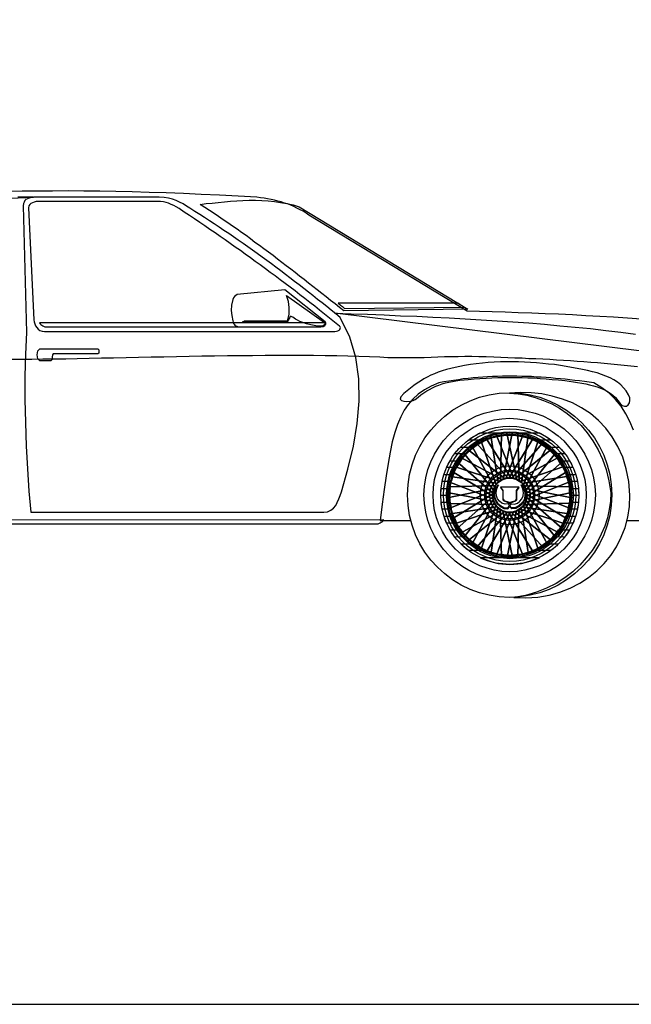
# Model space of a CAD drawing. Extents: x 149 to 250, y -977 to -912.
# Tile 122 of 156: x 209.46 to 211.79, y -940.3 to -936.55. Entities that reach past the tile are written whole.
import ezdxf

# ---------------------------------------------------------------- set-up
doc = ezdxf.new("R2010")
doc.units = 0
doc.header["$MEASUREMENT"] = 0
doc.layers.get('Defpoints').update_dxf_attribs({"linetype": 'CONTINUOUS'})
doc.layers.add('7', color=7, linetype='CONTINUOUS')

msp = doc.modelspace()

# ---------------------------------------------------------------- linework, layer by layer
at = {"layer": '7', "linetype": 'Continuous'}
for points in [[(208.57008, -937.27069), (209.50933, -937.22955)], [(211.82258, -937.69428), (211.77019, -937.69054), (211.71782, -937.6868), (211.66542, -937.68383), (211.61229, -937.68082), (211.56066, -937.67782), (211.50826, -937.67558), (211.45663, -937.67334), (211.40574, -937.67111), (211.35484, -937.6696), (211.30469, -937.66736), (211.25529, -937.66586), (211.20667, -937.6651), (211.15951, -937.66362), (210.55779, -937.29841), (210.54657, -937.2909), (210.53535, -937.28342), (210.52413, -937.27744), (210.51214, -937.27146), (210.50018, -937.26545), (210.48896, -937.26024), (210.47624, -937.25573), (210.46425, -937.25199), (210.45153, -937.24752), (210.43954, -937.24451), (210.42608, -937.24151), (210.41336, -937.23853), (210.3999, -937.23626), (210.38717, -937.23403), (210.37295, -937.23179), (210.35949, -937.23029), (210.28762, -937.22581), (210.21652, -937.22207), (210.14769, -937.21906), (210.07957, -937.21606), (210.01371, -937.21309), (209.94865, -937.21158), (209.88503, -937.20934), (209.82215, -937.20784), (209.7608, -937.20708), (209.70016, -937.20634), (209.64031, -937.2056), (209.58117, -937.20634), (209.52279, -937.20634), (209.46592, -937.20708), (209.40905, -937.20858)], [(209.50933, -937.22955), (209.47938, -937.22955), (209.44946, -937.22955)], [(210.61393, -938.42848), (210.62889, -938.42698), (210.64162, -938.42174), (210.65136, -938.41349), (210.65958, -938.40304), (210.66556, -938.39181), (210.67157, -938.37833), (210.67605, -938.36487), (210.68129, -938.35138), (210.70597, -938.26458), (210.72694, -938.17702), (210.74117, -938.09095), (210.74865, -938.00563), (210.74788, -937.92181), (210.73666, -937.84022), (210.71348, -937.76241), (210.67678, -937.68757), (210.65958, -937.67334), (210.64238, -937.65988), (210.62515, -937.64566), (210.60795, -937.63217), (210.59072, -937.61871), (210.57275, -937.60448), (210.55555, -937.59102), (210.53835, -937.57753), (210.52039, -937.56407), (210.50316, -937.55061), (210.48519, -937.53712), (210.46799, -937.52366), (210.45003, -937.5102), (210.43206, -937.49672), (210.41486, -937.48399), (210.39689, -937.47053), (210.37893, -937.45781), (210.36096, -937.44432), (210.34302, -937.4316), (210.32506, -937.4189), (210.30709, -937.40618), (210.28839, -937.39345), (210.27042, -937.38073), (210.25246, -937.36801), (210.23375, -937.35602), (210.21579, -937.34406), (210.19708, -937.33134), (210.17835, -937.31935), (210.16042, -937.30736), (210.14168, -937.29541), (210.12298, -937.28418), (210.10428, -937.2722), (210.09079, -937.26398), (210.07807, -937.25573), (210.06534, -937.24899), (210.05265, -937.24227), (210.03842, -937.23777), (210.02346, -937.23329), (210.00626, -937.23105), (209.98756, -937.23029), (209.51083, -937.23029), (209.50109, -937.23105), (209.49287, -937.23329), (209.48612, -937.23553), (209.48015, -937.23853), (209.4764, -937.24301), (209.47266, -937.24825), (209.47043, -937.25423), (209.46966, -937.26248), (209.48238, -937.74518), (209.47864, -937.82676), (209.4764, -937.91132), (209.4764, -937.99965), (209.47791, -938.08795), (209.48088, -938.17702), (209.48539, -938.26381), (209.49063, -938.3484), (209.49811, -938.42848), (210.61393, -938.42848)], [(209.55124, -937.7407), (210.65658, -937.7407), (210.66259, -937.73994), (210.66783, -937.73846), (210.67231, -937.7362), (210.67531, -937.73322), (210.67678, -937.72948), (210.67755, -937.72648), (210.67605, -937.72347), (210.67381, -937.7205), (210.6551, -937.70554), (210.63637, -937.68981), (210.61693, -937.67485), (210.5982, -937.65988), (210.5795, -937.64489), (210.5608, -937.6307), (210.54209, -937.6157), (210.52336, -937.60151), (210.50466, -937.58652), (210.48596, -937.57232), (210.46649, -937.55809), (210.44779, -937.54387), (210.42908, -937.52964), (210.41035, -937.51618), (210.39165, -937.50196), (210.37221, -937.48773), (210.35348, -937.47427), (210.33478, -937.46078), (210.31531, -937.44659), (210.29661, -937.4331), (210.27717, -937.41964), (210.2577, -937.40618), (210.239, -937.39269), (210.21953, -937.37923), (210.20006, -937.36574), (210.18062, -937.35228), (210.16115, -937.33882), (210.14168, -937.3261), (210.12225, -937.31261), (210.10278, -937.29915), (210.08257, -937.28642), (210.0631, -937.27296), (210.05265, -937.26695), (210.0429, -937.26171), (210.03318, -937.25723), (210.02346, -937.25273), (210.01371, -937.24975), (210.00402, -937.24752), (209.9928, -937.24675), (209.98158, -937.24601), (209.53401, -937.24601), (209.52653, -937.24601), (209.51905, -937.24675), (209.51157, -937.24899), (209.50483, -937.25126), (209.49885, -937.25423), (209.49437, -937.25797), (209.49137, -937.26321), (209.48986, -937.26996), (209.51007, -937.69655), (209.51157, -937.70477), (209.51381, -937.71225), (209.51681, -937.71973), (209.52129, -937.72648), (209.52653, -937.73246), (209.53328, -937.73696), (209.5415, -937.73994), (209.55124, -937.7407)], [(211.16325, -937.65611), (210.69101, -937.66286), (210.67381, -937.6494), (210.65734, -937.63591), (210.64011, -937.62319), (210.62291, -937.60973), (210.60645, -937.59627), (210.58922, -937.58278), (210.57275, -937.57005), (210.55555, -937.55659), (210.53909, -937.54313), (210.52189, -937.53041), (210.50543, -937.51692), (210.4882, -937.5042), (210.471, -937.49074), (210.45453, -937.47801), (210.4373, -937.46529), (210.42084, -937.45183), (210.40364, -937.43911), (210.38641, -937.42638), (210.36921, -937.41366), (210.35201, -937.40167), (210.33551, -937.38895), (210.31831, -937.37622), (210.30111, -937.36427), (210.28388, -937.35154), (210.26592, -937.33956), (210.24872, -937.32757), (210.23152, -937.31561), (210.21355, -937.30362), (210.19632, -937.29167), (210.17835, -937.28044), (210.16115, -937.26846), (210.14319, -937.25723), (210.16639, -937.25423), (210.18884, -937.25199), (210.21205, -937.24975), (210.23599, -937.24752), (210.2592, -937.24525), (210.28315, -937.24377), (210.30635, -937.24227), (210.3303, -937.24151), (210.35424, -937.24151), (210.37819, -937.24227), (210.40214, -937.24377), (210.42608, -937.24675), (210.44929, -937.24975), (210.47323, -937.25423), (210.49718, -937.25947), (210.52039, -937.26622), (211.16325, -937.65611)], [(210.46575, -937.58278), (210.28465, -937.60074), (210.27864, -937.60375), (210.27416, -937.60749), (210.27042, -937.61273), (210.26742, -937.61945), (210.26294, -937.64042), (210.26144, -937.66062), (210.26368, -937.68009), (210.26742, -937.70029), (210.26892, -937.70554), (210.27042, -937.71001), (210.27266, -937.71375), (210.27566, -937.71676), (210.27864, -937.71973), (210.28315, -937.72123), (210.28762, -937.72274), (210.29437, -937.72274), (210.60194, -937.72274), (210.60645, -937.722), (210.61093, -937.72123), (210.61467, -937.719), (210.61841, -937.71676), (210.62067, -937.71375), (210.62141, -937.71075), (210.62141, -937.70777), (210.61991, -937.70477), (210.46575, -937.58278)], [(210.47173, -937.60448), (210.61693, -937.70627), (210.61917, -937.71151), (210.61693, -937.71599), (210.61243, -937.719), (210.60719, -937.72123), (210.58401, -937.719), (210.56454, -937.71526), (210.54807, -937.71151), (210.53461, -937.70701), (210.52263, -937.70253), (210.51364, -937.69803), (210.50616, -937.69355), (210.50092, -937.68981), (210.49568, -937.6868), (210.4927, -937.6853), (210.4897, -937.68457), (210.48669, -937.68457), (210.48446, -937.68757), (210.48222, -937.69131), (210.47848, -937.69803), (210.47474, -937.70627), (210.48222, -937.67558), (210.48295, -937.6494), (210.47921, -937.62693), (210.47173, -937.60448)], [(210.66856, -937.63367), (210.67157, -937.63591), (210.67531, -937.63891), (210.67828, -937.64115), (210.68202, -937.64342), (210.68503, -937.64639), (210.68803, -937.64863), (210.69177, -937.65164), (210.69475, -937.65388), (211.14753, -937.6479), (211.12435, -937.63367), (210.66856, -937.63367)], [(210.65584, -937.67111), (210.71869, -937.67334), (210.78081, -937.67558), (210.84369, -937.67782), (210.90581, -937.68082), (210.96792, -937.68306), (211.0293, -937.68607), (211.09142, -937.68907), (211.15277, -937.69281), (211.21338, -937.69655), (211.27403, -937.70029), (211.33464, -937.70403), (211.39452, -937.70851), (211.45437, -937.71375), (211.51351, -937.719), (211.57188, -937.72424), (211.63026, -937.73022), (211.68787, -937.73696), (211.74551, -937.74368), (211.80164, -937.75119)], [(212.47146, -937.89636), (210.65584, -937.67111)], [(209.53178, -937.70777), (209.53401, -937.71151), (209.53702, -937.71449), (209.54002, -937.71676), (209.54376, -937.719), (209.5475, -937.72123), (209.55198, -937.72274), (209.55649, -937.72347), (209.56173, -937.72347), (210.60271, -937.72347), (210.61169, -937.722), (210.61767, -937.71826), (210.62141, -937.71302), (210.62141, -937.70777), (209.53178, -937.70777)], [(210.31157, -937.70177), (210.3101, -937.70253), (210.30783, -937.70403), (210.30559, -937.70477), (210.30335, -937.70554), (210.47397, -937.70554), (210.47474, -937.70477), (210.47474, -937.70327), (210.47474, -937.70253), (210.47547, -937.70177), (210.31157, -937.70177)], [(209.42177, -937.84697), (209.46144, -937.84697), (209.50185, -937.84623), (209.5445, -937.84547), (209.58715, -937.84547), (209.63133, -937.84473), (209.67548, -937.84396), (209.72113, -937.84249), (209.76752, -937.84173), (209.81393, -937.84099), (209.86109, -937.84022), (209.90898, -937.83875), (209.95687, -937.83798), (210.00476, -937.83725), (210.05338, -937.83575), (210.10204, -937.83498), (210.14993, -937.83424), (210.19856, -937.83351), (210.24721, -937.83274), (210.2951, -937.83201), (210.34302, -937.83201), (210.39091, -937.83124), (210.4373, -937.83124), (210.48446, -937.83124), (210.53011, -937.83124), (210.57502, -937.83124), (210.61991, -937.83201), (210.66332, -937.83274), (210.70597, -937.83351), (210.74788, -937.83498), (210.78832, -937.83648), (210.82796, -937.83798), (210.85792, -937.83949), (210.8871, -937.84022), (210.91553, -937.84022), (210.94321, -937.84022), (210.97016, -937.84022), (210.99637, -937.83949), (211.02256, -937.83875), (211.04801, -937.83798), (211.07419, -937.83648), (211.09964, -937.83575), (211.12582, -937.83575), (211.15127, -937.83498), (211.17822, -937.83498), (211.20517, -937.83575), (211.23285, -937.83648), (211.2613, -937.83798), (211.28822, -937.83875), (211.31517, -937.83949), (211.34212, -937.84099), (211.36907, -937.84173), (211.39525, -937.84323), (211.4222, -937.84396), (211.44839, -937.84547), (211.4746, -937.84697), (211.50078, -937.84847), (211.52697, -937.84997), (211.55318, -937.85144), (211.57936, -937.85371), (211.60481, -937.85521), (211.63099, -937.85745), (211.65644, -937.85969), (211.68189, -937.86119), (211.70733, -937.86417), (211.73278, -937.86644), (211.75823, -937.86867), (211.78368, -937.87168), (211.80836, -937.87392)], [(209.53254, -937.80729), (209.75332, -937.80729), (209.75706, -937.8103), (209.7578, -937.81628), (209.75706, -937.82302), (209.75332, -937.82603), (209.58417, -937.82603), (209.58117, -937.82977), (209.57967, -937.83875), (209.57819, -937.84847), (209.57445, -937.85221), (209.53254, -937.85221), (209.52503, -937.84547), (209.52279, -937.82977), (209.52503, -937.81404), (209.53254, -937.80729)], [(210.91927, -937.97718), (210.90731, -937.9899), (210.90507, -937.99815), (210.90955, -938.00413), (210.91853, -938.00637), (210.93049, -938.00713), (210.94321, -938.00563), (210.95446, -938.00339), (210.96194, -937.99965), (210.97317, -937.99067), (210.98365, -937.98242), (210.99487, -937.97494), (211.00609, -937.96746), (211.01732, -937.96148), (211.02854, -937.95547), (211.04052, -937.94949), (211.05248, -937.94502), (211.06447, -937.94051), (211.07719, -937.93677), (211.08992, -937.93379), (211.10414, -937.93079), (211.1176, -937.92855), (211.13256, -937.92628), (211.14829, -937.92481), (211.16399, -937.92405), (211.18646, -937.92181), (211.20891, -937.92031), (211.23211, -937.9188), (211.25456, -937.91733), (211.277, -937.91656), (211.30021, -937.91656), (211.32265, -937.91583), (211.34586, -937.91583), (211.36907, -937.91656), (211.39151, -937.91733), (211.41472, -937.91807), (211.4379, -937.91957), (211.46111, -937.92107), (211.48432, -937.92331), (211.50826, -937.92555), (211.53147, -937.92779), (211.54794, -937.93005), (211.5644, -937.93303), (211.58086, -937.93527), (211.59656, -937.93754), (211.61155, -937.94051), (211.62652, -937.94425), (211.64074, -937.94799), (211.65494, -937.95173), (211.66766, -937.95697), (211.68039, -937.96222), (211.69311, -937.9682), (211.70433, -937.97571), (211.71482, -937.98392), (211.72454, -937.99291), (211.73428, -938.00339), (211.7425, -938.01461), (211.75075, -938.02283), (211.75897, -938.02583), (211.76721, -938.0251), (211.77319, -938.02059), (211.77843, -938.01311), (211.77994, -938.00413), (211.77917, -937.99364), (211.77469, -937.98168), (211.76571, -937.96746), (211.75599, -937.95547), (211.74477, -937.94425), (211.73205, -937.93379), (211.71856, -937.92555), (211.70433, -937.91733), (211.68863, -937.91059), (211.67217, -937.90461), (211.65494, -937.8986), (211.63697, -937.89412), (211.61827, -937.88962), (211.59883, -937.88514), (211.57863, -937.8814), (211.55766, -937.87766), (211.53672, -937.87392), (211.51574, -937.87018), (211.4933, -937.86717), (211.47009, -937.86493), (211.44765, -937.8627), (211.42444, -937.86043), (211.40123, -937.85896), (211.37879, -937.85819), (211.35558, -937.85669), (211.3324, -937.85669), (211.30919, -937.85669), (211.28675, -937.85669), (211.26354, -937.85745), (211.24033, -937.85896), (211.21789, -937.86119), (211.19468, -937.86417), (211.17224, -937.86717), (211.14979, -937.87091), (211.13183, -937.87392), (211.11386, -937.87766), (211.0974, -937.8814), (211.08093, -937.88587), (211.06521, -937.89038), (211.05024, -937.89562), (211.03602, -937.9016), (211.02179, -937.90758), (211.00833, -937.91433), (210.99487, -937.92181), (210.98215, -937.93005), (210.96943, -937.93827), (210.9567, -937.94725), (210.94398, -937.95624), (210.93125, -937.96672), (210.91927, -937.97718)], [(211.7934, -938.1164), (211.77994, -938.08421), (211.76421, -938.05429), (211.74624, -938.02583), (211.7253, -938.00039), (211.70059, -937.97644), (211.6729, -937.95547), (211.64221, -937.93677), (211.62428, -937.93453), (211.60631, -937.93153), (211.58835, -937.92929), (211.56964, -937.92705), (211.55168, -937.92481), (211.53371, -937.92254), (211.51501, -937.92107), (211.49704, -937.91957), (211.47908, -937.91807), (211.46037, -937.91656), (211.44164, -937.91506), (211.4237, -937.91433), (211.40497, -937.91282), (211.38627, -937.91209), (211.3683, -937.91209), (211.3496, -937.91132), (211.3309, -937.91132), (211.3122, -937.91132), (211.29423, -937.91132), (211.2755, -937.91209), (211.2568, -937.91282), (211.23809, -937.91359), (211.21939, -937.91506), (211.20142, -937.91656), (211.18272, -937.91807), (211.16399, -937.91957), (211.14529, -937.92181), (211.12659, -937.92481), (211.10788, -937.92705), (211.08992, -937.93005), (211.07121, -937.93303), (211.05248, -937.93677), (211.02329, -937.94949), (210.99711, -937.96372), (210.9739, -937.98018), (210.9537, -937.99815), (210.93573, -938.01835), (210.92077, -938.0408), (210.90731, -938.06624), (210.89532, -938.0947), (210.88484, -938.12612), (210.87512, -938.16129), (210.8669, -938.20022), (210.85939, -938.24361), (210.85191, -938.29076), (210.84443, -938.34239), (210.83695, -938.39853), (210.82873, -938.45991), (210.94585, -938.45991)], [(211.32192, -937.9742), (211.36159, -937.97644), (211.39976, -937.98242), (211.43716, -937.9914), (211.47233, -938.00489), (211.50676, -938.02136), (211.53895, -938.0408), (211.56888, -938.06327), (211.59656, -938.08869), (211.62201, -938.1164), (211.64448, -938.14633), (211.66392, -938.17852), (211.68039, -938.21218), (211.69311, -938.24811), (211.70286, -938.28552), (211.70884, -938.32369), (211.71108, -938.36336), (211.70884, -938.40304), (211.70286, -938.44121), (211.69311, -938.47861), (211.68039, -938.51454), (211.66392, -938.54895), (211.64448, -938.58111), (211.62201, -938.61106), (211.59656, -938.63875), (211.56888, -938.66343), (211.53895, -938.68664), (211.50676, -938.70611), (211.47233, -938.72257), (211.43716, -938.73529), (211.39976, -938.74501), (211.36159, -938.75099), (211.32192, -938.75326), (211.28224, -938.75099), (211.24407, -938.74501), (211.20667, -938.73529), (211.17147, -938.72257), (211.13707, -938.70611), (211.10488, -938.68664), (211.07495, -938.66343), (211.04724, -938.63875), (211.02179, -938.61106), (210.99935, -938.58111), (210.97991, -938.54895), (210.96342, -938.51454), (210.95072, -938.47861), (210.94097, -938.44121), (210.93499, -938.40304), (210.93276, -938.36336), (210.93499, -938.32369), (210.94097, -938.28552), (210.95072, -938.24811), (210.96342, -938.21218), (210.97991, -938.17852), (210.99935, -938.14633), (211.02179, -938.1164), (211.04724, -938.08869), (211.07495, -938.06327), (211.10488, -938.0408), (211.13707, -938.02136), (211.17147, -938.00489), (211.20667, -937.9914), (211.24407, -937.98242), (211.28224, -937.97644), (211.32192, -937.9742)], [(211.33761, -938.754), (211.38403, -938.7555), (211.42895, -938.75176), (211.47233, -938.74501), (211.51351, -938.73303), (211.55241, -938.71806), (211.58908, -938.69936), (211.62278, -938.67765), (211.6542, -938.65221), (211.68189, -938.62378), (211.70733, -938.5931), (211.72904, -938.56017), (211.74701, -938.52426), (211.76123, -938.48686), (211.77169, -938.44792), (211.7777, -938.40678), (211.77994, -938.3641), (211.77543, -938.31173), (211.76571, -938.26381), (211.75225, -938.21893), (211.73428, -938.17852), (211.71258, -938.14185), (211.68787, -938.10892), (211.66018, -938.07973), (211.62949, -938.05352), (211.59583, -938.03181), (211.56066, -938.01311), (211.52323, -937.99815), (211.48432, -937.98693), (211.44465, -937.97868), (211.40424, -937.9742), (211.36233, -937.97344), (211.32115, -937.97571), (211.35411, -937.97868), (211.38704, -937.98392), (211.4192, -937.99217), (211.45139, -938.00339), (211.48208, -938.01685), (211.512, -938.03332), (211.54119, -938.05278), (211.56814, -938.07449), (211.59432, -938.09917), (211.61753, -938.12686), (211.63924, -938.15755), (211.65868, -938.19124), (211.67514, -938.22714), (211.68937, -938.26682), (211.69985, -938.30946), (211.70733, -938.35512), (211.70583, -938.38657), (211.70136, -938.418), (211.69388, -938.45016), (211.68413, -938.48162), (211.67067, -938.51304), (211.65494, -938.54444), (211.6355, -938.57439), (211.61379, -938.60281), (211.58908, -938.6305), (211.56213, -938.65595), (211.53147, -938.67916), (211.49854, -938.7001), (211.46261, -938.71806), (211.4237, -938.73379), (211.38179, -938.74575), (211.33761, -938.754)], [(211.32192, -938.03706), (211.35484, -938.03856), (211.38704, -938.0438), (211.41846, -938.05202), (211.44839, -938.0625), (211.47684, -938.07673), (211.50379, -938.09319), (211.5292, -938.1119), (211.55241, -938.13287), (211.57338, -938.15605), (211.59209, -938.18149), (211.60855, -938.20844), (211.62201, -938.23689), (211.63323, -938.26682), (211.64148, -938.29751), (211.64672, -938.33044), (211.64822, -938.36336), (211.64672, -938.39629), (211.64148, -938.42922), (211.63323, -938.45991), (211.62201, -938.4906), (211.60855, -938.51902), (211.59209, -938.54594), (211.57338, -938.57065), (211.55241, -938.59383), (211.5292, -938.61554), (211.50379, -938.63424), (211.47684, -938.6507), (211.44839, -938.66419), (211.41846, -938.67542), (211.38704, -938.68363), (211.35484, -938.68888), (211.32192, -938.69038), (211.28899, -938.68888), (211.2568, -938.68363), (211.22537, -938.67542), (211.19545, -938.66419), (211.16699, -938.6507), (211.14004, -938.63424), (211.1146, -938.61554), (211.09142, -938.59383), (211.07045, -938.57065), (211.05175, -938.54594), (211.03528, -938.51902), (211.02179, -938.4906), (211.01057, -938.45991), (211.00235, -938.42922), (210.99711, -938.39629), (210.99561, -938.36336), (210.99711, -938.33044), (211.00235, -938.29751), (211.01057, -938.26682), (211.02179, -938.23689), (211.03528, -938.20844), (211.05175, -938.18149), (211.07045, -938.15605), (211.09142, -938.13287), (211.1146, -938.1119), (211.14004, -938.09319), (211.16699, -938.07673), (211.19545, -938.0625), (211.22537, -938.05202), (211.2568, -938.0438), (211.28899, -938.03856), (211.32192, -938.03706)], [(211.32192, -938.07149), (211.35184, -938.07299), (211.38029, -938.07747), (211.40798, -938.08495), (211.43493, -938.0947), (211.46037, -938.10665), (211.48432, -938.12164), (211.50676, -938.13884), (211.52773, -938.15755), (211.54643, -938.17852), (211.56363, -938.20096), (211.57863, -938.22491), (211.59058, -938.25035), (211.6003, -938.2773), (211.60778, -938.30499), (211.61229, -938.33344), (211.61379, -938.36336), (211.61229, -938.39329), (211.60778, -938.42248), (211.6003, -938.45016), (211.59058, -938.47711), (211.57863, -938.50256), (211.56363, -938.52647), (211.54643, -938.54895), (211.52773, -938.56989), (211.50676, -938.58859), (211.48432, -938.60582), (211.46037, -938.62078), (211.43493, -938.63277), (211.40798, -938.64249), (211.38029, -938.64997), (211.35184, -938.65445), (211.32192, -938.65595), (211.29273, -938.65445), (211.26354, -938.64997), (211.23585, -938.64249), (211.20891, -938.63277), (211.18346, -938.62078), (211.15951, -938.60582), (211.13707, -938.58859), (211.1161, -938.56989), (211.0974, -938.54895), (211.08017, -938.52647), (211.06597, -938.50256), (211.05325, -938.47711), (211.0435, -938.45016), (211.03602, -938.42248), (211.03154, -938.39329), (211.03004, -938.36336), (211.03154, -938.33344), (211.03602, -938.30499), (211.0435, -938.2773), (211.05325, -938.25035), (211.06597, -938.22491), (211.08017, -938.20096), (211.0974, -938.17852), (211.1161, -938.15755), (211.13707, -938.13884), (211.15951, -938.12164), (211.18346, -938.10665), (211.20891, -938.0947), (211.23585, -938.08495), (211.26354, -938.07747), (211.29273, -938.07299), (211.32192, -938.07149)], [(211.32265, -938.10141), (211.3496, -938.10291), (211.37505, -938.10665), (211.4005, -938.1134), (211.42444, -938.12238), (211.44688, -938.1336), (211.46859, -938.14633), (211.4888, -938.16129), (211.50826, -938.17852), (211.52473, -938.19722), (211.54046, -938.21742), (211.55318, -938.23913), (211.5644, -938.26234), (211.57338, -938.28629), (211.5801, -938.31173), (211.58384, -938.33718), (211.58534, -938.3641), (211.58384, -938.39105), (211.5801, -938.41723), (211.57338, -938.44194), (211.5644, -938.46589), (211.55318, -938.4891), (211.54046, -938.5108), (211.52473, -938.53098), (211.50826, -938.54968), (211.4888, -938.56688), (211.46859, -938.58261), (211.44688, -938.59533), (211.42444, -938.60656), (211.4005, -938.61554), (211.37505, -938.62228), (211.3496, -938.62602), (211.32265, -938.62753), (211.29573, -938.62602), (211.26952, -938.62228), (211.24484, -938.61554), (211.22089, -938.60656), (211.19768, -938.59533), (211.17598, -938.58261), (211.15577, -938.56688), (211.13707, -938.54968), (211.11984, -938.53098), (211.10414, -938.5108), (211.09142, -938.4891), (211.08017, -938.46589), (211.07121, -938.44194), (211.06447, -938.41723), (211.06073, -938.39105), (211.05923, -938.3641), (211.06073, -938.33718), (211.06447, -938.31173), (211.07121, -938.28629), (211.08017, -938.26234), (211.09142, -938.23913), (211.10414, -938.21742), (211.11984, -938.19722), (211.13707, -938.17852), (211.15577, -938.16129), (211.17598, -938.14633), (211.19768, -938.1336), (211.22089, -938.12238), (211.24484, -938.1134), (211.26952, -938.10665), (211.29573, -938.10291), (211.32265, -938.10141)], [(211.32192, -938.11116), (211.34736, -938.11266), (211.37281, -938.1164), (211.39676, -938.12238), (211.41996, -938.13136), (211.44164, -938.14185), (211.46261, -938.15457), (211.48208, -938.16877), (211.50002, -938.18523), (211.51648, -938.2032), (211.53071, -938.22267), (211.54343, -938.24361), (211.55392, -938.26532), (211.5629, -938.28852), (211.56888, -938.31247), (211.57262, -938.33792), (211.57412, -938.36336), (211.57262, -938.38881), (211.56888, -938.41426), (211.5629, -938.4382), (211.55392, -938.46141), (211.54343, -938.48312), (211.53071, -938.50406), (211.51648, -938.52353), (211.50002, -938.54146), (211.48208, -938.55793), (211.46261, -938.57289), (211.44164, -938.58561), (211.41996, -938.59607), (211.39676, -938.60505), (211.37281, -938.61106), (211.34736, -938.6148), (211.32192, -938.6163), (211.29647, -938.6148), (211.27102, -938.61106), (211.24708, -938.60505), (211.22387, -938.59607), (211.20216, -938.58561), (211.18122, -938.57289), (211.16175, -938.55793), (211.14379, -938.54146), (211.12732, -938.52353), (211.1131, -938.50406), (211.1004, -938.48312), (211.08992, -938.46141), (211.08093, -938.4382), (211.07495, -938.41426), (211.07121, -938.38881), (211.06971, -938.36336), (211.07121, -938.33792), (211.07495, -938.31247), (211.08093, -938.28852), (211.08992, -938.26532), (211.1004, -938.24361), (211.1131, -938.22267), (211.12732, -938.2032), (211.14379, -938.18523), (211.16175, -938.16877), (211.18122, -938.15457), (211.20216, -938.14185), (211.22387, -938.13136), (211.24708, -938.12238), (211.27102, -938.1164), (211.29647, -938.11266), (211.32192, -938.11116)], [(211.32265, -938.12238), (211.34736, -938.12388), (211.37131, -938.12762), (211.39452, -938.1336), (211.41696, -938.14108), (211.4379, -938.15157), (211.45737, -938.16353), (211.47607, -938.17775), (211.4933, -938.19348), (211.509, -938.21068), (211.52323, -938.22941), (211.53521, -938.24885), (211.54567, -938.26982), (211.55318, -938.29226), (211.55916, -938.31547), (211.5629, -938.33942), (211.5644, -938.3641), (211.5629, -938.38881), (211.55916, -938.41276), (211.55318, -938.43596), (211.54567, -938.45841), (211.53521, -938.47935), (211.52323, -938.49882), (211.509, -938.51752), (211.4933, -938.53472), (211.47607, -938.55042), (211.45737, -938.56464), (211.4379, -938.57663), (211.41696, -938.58712), (211.39452, -938.5946), (211.37131, -938.60058), (211.34736, -938.60432), (211.32265, -938.60582), (211.29797, -938.60432), (211.27403, -938.60058), (211.25082, -938.5946), (211.22837, -938.58712), (211.2074, -938.57663), (211.18794, -938.56464), (211.16923, -938.55042), (211.15203, -938.53472), (211.1363, -938.51752), (211.12208, -938.49882), (211.11012, -938.47935), (211.09964, -938.45841), (211.09215, -938.43596), (211.08618, -938.41276), (211.08244, -938.38881), (211.08093, -938.3641), (211.08244, -938.33942), (211.08618, -938.31547), (211.09215, -938.29226), (211.09964, -938.26982), (211.11012, -938.24885), (211.12208, -938.22941), (211.1363, -938.21068), (211.15203, -938.19348), (211.16923, -938.17775), (211.18794, -938.16353), (211.2074, -938.15157), (211.22837, -938.14108), (211.25082, -938.1336), (211.27403, -938.12762), (211.29797, -938.12388), (211.32265, -938.12238)], [(211.32192, -938.12686), (211.34586, -938.12836), (211.36981, -938.13136), (211.39225, -938.13734), (211.41396, -938.14559), (211.43416, -938.15531), (211.45363, -938.1673), (211.47233, -938.18149), (211.4888, -938.19648), (211.50452, -938.21368), (211.51798, -938.23165), (211.52997, -938.25109), (211.53969, -938.27206), (211.54794, -938.29377), (211.55392, -938.31621), (211.55692, -938.34015), (211.55839, -938.3641), (211.55692, -938.38804), (211.55392, -938.41202), (211.54794, -938.43446), (211.53969, -938.45617), (211.52997, -938.47637), (211.51798, -938.49584), (211.50452, -938.51454), (211.4888, -938.53098), (211.47233, -938.54668), (211.45363, -938.56017), (211.43416, -938.57212), (211.41396, -938.58187), (211.39225, -938.59009), (211.36981, -938.59607), (211.34586, -938.59907), (211.32192, -938.60058), (211.29797, -938.59907), (211.27403, -938.59607), (211.25155, -938.59009), (211.22985, -938.58187), (211.20964, -938.57212), (211.1902, -938.56017), (211.17147, -938.54668), (211.15501, -938.53098), (211.13931, -938.51454), (211.12582, -938.49584), (211.11386, -938.47637), (211.10414, -938.45617), (211.0959, -938.43446), (211.08992, -938.41202), (211.08691, -938.38804), (211.08541, -938.3641), (211.08691, -938.34015), (211.08992, -938.31621), (211.0959, -938.29377), (211.10414, -938.27206), (211.11386, -938.25109), (211.12582, -938.23165), (211.13931, -938.21368), (211.15501, -938.19648), (211.17147, -938.18149), (211.1902, -938.1673), (211.20964, -938.15531), (211.22985, -938.14559), (211.25155, -938.13734), (211.27403, -938.13136), (211.29797, -938.12836), (211.32192, -938.12686)], [(211.32265, -938.1321), (211.3466, -938.1336), (211.36907, -938.13661), (211.39151, -938.14259), (211.41322, -938.15007), (211.43342, -938.15979), (211.45213, -938.17177), (211.47009, -938.18523), (211.48656, -938.20022), (211.50152, -938.21669), (211.51501, -938.23463), (211.52697, -938.25336), (211.53672, -938.27356), (211.5442, -938.29527), (211.55017, -938.31771), (211.55318, -938.34015), (211.55465, -938.3641), (211.55318, -938.38804), (211.55017, -938.41052), (211.5442, -938.43296), (211.53672, -938.45467), (211.52697, -938.47487), (211.51501, -938.49357), (211.50152, -938.51154), (211.48656, -938.52798), (211.47009, -938.54294), (211.45213, -938.55643), (211.43342, -938.56838), (211.41322, -938.57813), (211.39151, -938.58561), (211.36907, -938.59159), (211.3466, -938.5946), (211.32265, -938.59607), (211.29871, -938.5946), (211.27626, -938.59159), (211.25382, -938.58561), (211.23211, -938.57813), (211.21191, -938.56838), (211.19318, -938.55643), (211.17524, -938.54294), (211.15875, -938.52798), (211.14379, -938.51154), (211.13033, -938.49357), (211.11834, -938.47487), (211.10862, -938.45467), (211.10114, -938.43296), (211.09516, -938.41052), (211.09215, -938.38804), (211.09065, -938.3641), (211.09215, -938.34015), (211.09516, -938.31771), (211.10114, -938.29527), (211.10862, -938.27356), (211.11834, -938.25336), (211.13033, -938.23463), (211.14379, -938.21669), (211.15875, -938.20022), (211.17524, -938.18523), (211.19318, -938.17177), (211.21191, -938.15979), (211.23211, -938.15007), (211.25382, -938.14259), (211.27626, -938.13661), (211.29871, -938.1336), (211.32265, -938.1321)], [(211.32265, -938.13584), (211.34586, -938.13734), (211.3683, -938.14035), (211.39001, -938.14633), (211.41098, -938.15381), (211.43119, -938.16353), (211.44989, -938.17478), (211.46709, -938.18824), (211.48355, -938.20246), (211.49854, -938.21893), (211.512, -938.23689), (211.52323, -938.2556), (211.53295, -938.27506), (211.54046, -938.296), (211.54643, -938.31845), (211.54944, -938.34092), (211.55091, -938.3641), (211.54944, -938.38731), (211.54643, -938.40975), (211.54046, -938.43222), (211.53295, -938.45316), (211.52323, -938.47263), (211.512, -938.49207), (211.49854, -938.5093), (211.48355, -938.52574), (211.46709, -938.5407), (211.44989, -938.55342), (211.43119, -938.56541), (211.41098, -938.57513), (211.39001, -938.58261), (211.3683, -938.58859), (211.34586, -938.59159), (211.32265, -938.5931), (211.29947, -938.59159), (211.277, -938.58859), (211.25456, -938.58261), (211.23359, -938.57513), (211.21415, -938.56541), (211.19468, -938.55342), (211.17748, -938.5407), (211.16102, -938.52574), (211.14605, -938.5093), (211.13333, -938.49207), (211.12134, -938.47263), (211.11162, -938.45316), (211.10414, -938.43222), (211.09813, -938.40975), (211.09516, -938.38731), (211.09366, -938.3641), (211.09516, -938.34092), (211.09813, -938.31845), (211.10414, -938.296), (211.11162, -938.27506), (211.12134, -938.2556), (211.13333, -938.23689), (211.14605, -938.21893), (211.16102, -938.20246), (211.17748, -938.18824), (211.19468, -938.17478), (211.21415, -938.16353), (211.23359, -938.15381), (211.25456, -938.14633), (211.277, -938.14035), (211.29947, -938.13734), (211.32265, -938.13584)], [(211.16476, -938.15457), (211.17, -938.1508), (211.17524, -938.14706), (211.18045, -938.14332), (211.18646, -938.13958), (211.19244, -938.13661), (211.19768, -938.13287), (211.20366, -938.12986), (211.20964, -938.12686), (211.43493, -938.12686), (211.44091, -938.12986), (211.44688, -938.13287), (211.45289, -938.13661), (211.45887, -938.13958), (211.46411, -938.14332), (211.47009, -938.14706), (211.47534, -938.1508), (211.48058, -938.15457), (211.41245, -938.15457), (211.402, -938.15007), (211.39151, -938.14633), (211.38029, -938.14332), (211.36907, -938.14035), (211.35785, -938.13884), (211.3466, -938.13734), (211.33464, -938.13584), (211.32265, -938.13584), (211.31069, -938.13584), (211.29871, -938.13734), (211.28749, -938.13884), (211.2755, -938.14035), (211.26428, -938.14332), (211.25306, -938.14633), (211.24257, -938.15007), (211.23211, -938.15457), (211.16476, -938.15457)], [(211.25008, -938.13811), (211.27777, -938.31621), (211.25008, -938.13811)], [(211.33761, -938.30125), (211.27102, -938.13287), (211.33761, -938.30125)], [(211.29049, -938.12913), (211.28675, -938.30873), (211.29049, -938.12913)], [(211.33164, -938.12762), (211.29721, -938.30349), (211.33164, -938.12762)], [(211.37281, -938.13287), (211.30769, -938.30048), (211.37281, -938.13287)], [(211.34887, -938.30499), (211.31143, -938.12762), (211.34887, -938.30499)], [(211.35858, -938.31097), (211.35261, -938.12913), (211.35858, -938.31097)], [(211.3668, -938.31771), (211.39301, -938.13811), (211.3668, -938.31771)], [(211.17748, -938.17625), (211.26428, -938.33418), (211.17748, -938.17625)], [(211.31594, -938.29975), (211.19468, -938.16429), (211.31594, -938.29975)], [(211.21265, -938.15457), (211.27029, -938.32446), (211.21265, -938.15457)], [(211.32716, -938.29975), (211.23135, -938.14559), (211.32716, -938.29975)], [(211.41245, -938.14559), (211.31891, -938.29901), (211.41245, -938.14559)], [(211.44839, -938.16429), (211.33013, -938.29901), (211.44839, -938.16429)], [(211.37431, -938.32669), (211.43119, -938.15381), (211.37431, -938.32669)], [(211.38029, -938.33641), (211.46635, -938.17625), (211.38029, -938.33641)], [(211.11236, -938.20694), (211.1146, -938.20396), (211.1176, -938.20022), (211.12061, -938.19722), (211.12284, -938.19348), (211.12582, -938.19048), (211.12882, -938.18674), (211.13183, -938.18376), (211.1348, -938.18076), (211.1872, -938.18076), (211.18272, -938.18376), (211.17898, -938.18674), (211.17524, -938.18974), (211.17147, -938.19271), (211.16773, -938.19648), (211.16399, -938.19946), (211.16025, -938.2032), (211.15651, -938.20694), (211.11236, -938.20694)], [(211.14753, -938.2047), (211.2598, -938.34466), (211.14753, -938.2047)], [(211.30469, -938.30198), (211.16252, -938.18974), (211.30469, -938.30198)], [(211.48131, -938.18897), (211.34138, -938.30198), (211.48131, -938.18897)], [(211.38403, -938.3469), (211.49628, -938.20396), (211.38403, -938.3469)], [(211.48806, -938.20694), (211.48432, -938.2032), (211.48058, -938.19946), (211.47684, -938.19648), (211.4731, -938.19271), (211.46936, -938.18974), (211.46562, -938.18674), (211.46188, -938.18376), (211.45811, -938.18076), (211.50977, -938.18076), (211.51274, -938.18376), (211.51574, -938.18674), (211.51875, -938.19048), (211.52172, -938.19348), (211.52399, -938.19722), (211.52697, -938.20022), (211.52997, -938.20396), (211.53221, -938.20694), (211.48806, -938.20694)], [(211.08167, -938.25934), (211.08467, -938.25259), (211.08768, -938.24588), (211.09142, -938.23913), (211.09439, -938.23315), (211.13557, -938.23315), (211.13106, -938.23913), (211.12732, -938.24588), (211.12284, -938.25259), (211.1191, -938.25934), (211.08167, -938.25934)], [(211.12208, -938.23689), (211.25756, -938.35588), (211.12208, -938.23689)], [(211.29423, -938.30572), (211.13407, -938.21966), (211.29423, -938.30572)], [(211.32192, -938.25186), (211.34436, -938.25409), (211.36533, -938.26084), (211.38403, -938.27132), (211.40123, -938.28478), (211.41472, -938.30198), (211.42518, -938.32072), (211.43192, -938.34166), (211.43416, -938.3641), (211.43192, -938.38657), (211.42518, -938.40751), (211.41472, -938.42622), (211.40123, -938.44345), (211.38403, -938.45691), (211.36533, -938.46739), (211.34436, -938.47414), (211.32192, -938.47637), (211.29947, -938.47414), (211.2785, -938.46739), (211.2598, -938.45691), (211.24257, -938.44345), (211.22911, -938.42622), (211.21862, -938.40751), (211.21191, -938.38657), (211.20964, -938.3641), (211.21191, -938.34166), (211.21862, -938.32072), (211.22911, -938.30198), (211.24257, -938.28478), (211.2598, -938.27132), (211.2785, -938.26084), (211.29947, -938.25409), (211.32192, -938.25186)], [(211.50977, -938.21966), (211.35184, -938.30572), (211.50977, -938.21966)], [(211.38627, -938.35738), (211.52172, -938.23689), (211.38627, -938.35738)], [(211.52546, -938.25934), (211.52172, -938.25259), (211.51725, -938.24588), (211.51351, -938.23913), (211.509, -938.23315), (211.55017, -938.23315), (211.55318, -938.23913), (211.55692, -938.24588), (211.55989, -938.25259), (211.5629, -938.25934), (211.52546, -938.25934)], [(211.06447, -938.31247), (211.06597, -938.30572), (211.06744, -938.29901), (211.06971, -938.29226), (211.07121, -938.28552), (211.10788, -938.28552), (211.10561, -938.29226), (211.10338, -938.29901), (211.10114, -938.30572), (211.09964, -938.31247), (211.06447, -938.31247)], [(211.10338, -938.27356), (211.2568, -938.3671), (211.10338, -938.27356)], [(211.28448, -938.31173), (211.11236, -938.25483), (211.28448, -938.31173)], [(211.32192, -938.26832), (211.34138, -938.27056), (211.35932, -938.2758), (211.37579, -938.28478), (211.39001, -938.296), (211.40123, -938.31023), (211.41022, -938.32669), (211.41546, -938.34466), (211.4177, -938.3641), (211.41546, -938.38357), (211.41022, -938.40153), (211.40123, -938.418), (211.39001, -938.43222), (211.37579, -938.44345), (211.35932, -938.45243), (211.34138, -938.45767), (211.32192, -938.45991), (211.30245, -938.45767), (211.28448, -938.45243), (211.26802, -938.44345), (211.25382, -938.43222), (211.24257, -938.418), (211.23359, -938.40153), (211.22837, -938.38357), (211.22611, -938.3641), (211.22837, -938.34466), (211.23359, -938.32669), (211.24257, -938.31023), (211.25382, -938.296), (211.26802, -938.28478), (211.28448, -938.2758), (211.30245, -938.27056), (211.32192, -938.26832)], [(211.32265, -938.2743), (211.34062, -938.2758), (211.35785, -938.28104), (211.37281, -938.29003), (211.38627, -938.30048), (211.39676, -938.31397), (211.40574, -938.32893), (211.41098, -938.34616), (211.41245, -938.3641), (211.41098, -938.38207), (211.40574, -938.3993), (211.39676, -938.41426), (211.38627, -938.42772), (211.37281, -938.4382), (211.35785, -938.44719), (211.34062, -938.45243), (211.32265, -938.45393), (211.30469, -938.45243), (211.28749, -938.44719), (211.27252, -938.4382), (211.25903, -938.42772), (211.24858, -938.41426), (211.2396, -938.3993), (211.23435, -938.38207), (211.23285, -938.3641), (211.23435, -938.34616), (211.2396, -938.32893), (211.24858, -938.31397), (211.25903, -938.30048), (211.27252, -938.29003), (211.28749, -938.28104), (211.30469, -938.2758), (211.32265, -938.2743)], [(211.32265, -938.28702), (211.33838, -938.28852), (211.35261, -938.293), (211.36607, -938.30048), (211.37729, -938.30946), (211.38627, -938.32072), (211.39375, -938.33418), (211.39826, -938.3484), (211.39976, -938.3641), (211.39826, -938.37983), (211.39375, -938.39405), (211.38627, -938.40751), (211.37729, -938.41873), (211.36607, -938.42772), (211.35261, -938.4352), (211.33838, -938.43971), (211.32265, -938.44121), (211.30695, -938.43971), (211.29273, -938.4352), (211.27927, -938.42772), (211.26802, -938.41873), (211.25903, -938.40751), (211.25155, -938.39405), (211.24708, -938.37983), (211.24557, -938.3641), (211.24708, -938.3484), (211.25155, -938.33418), (211.25903, -938.32072), (211.26802, -938.30946), (211.27927, -938.30048), (211.29273, -938.293), (211.30695, -938.28852), (211.32265, -938.28702)], [(211.53147, -938.25409), (211.36159, -938.31173), (211.53147, -938.25409)], [(211.38627, -938.36861), (211.54046, -938.27356), (211.38627, -938.36861)], [(211.54493, -938.31247), (211.54343, -938.30572), (211.54119, -938.29901), (211.53895, -938.29226), (211.53672, -938.28552), (211.57338, -938.28552), (211.57486, -938.29226), (211.57712, -938.29901), (211.57863, -938.30572), (211.5801, -938.31247), (211.54493, -938.31247)], [(211.09065, -938.31321), (211.2583, -938.37833), (211.09065, -938.31321)], [(211.27626, -938.31921), (211.09663, -938.293), (211.27626, -938.31921)], [(211.32265, -938.29751), (211.30919, -938.29901), (211.29647, -938.30275), (211.28525, -938.30873), (211.2755, -938.31698), (211.26728, -938.32669), (211.2613, -938.33792), (211.25756, -938.35064), (211.25606, -938.3641), (211.25756, -938.37759), (211.2613, -938.39031), (211.26728, -938.40153), (211.2755, -938.41125), (211.28525, -938.4195), (211.29647, -938.42548), (211.30919, -938.42922), (211.32265, -938.43072), (211.33614, -938.42922), (211.34887, -938.42548), (211.36009, -938.4195), (211.36981, -938.41125), (211.37805, -938.40153), (211.38403, -938.39031), (211.38777, -938.37759), (211.38927, -938.3641), (211.38777, -938.35064), (211.38403, -938.33792), (211.37805, -938.32669), (211.36981, -938.31698), (211.36009, -938.30873), (211.34887, -938.30275), (211.33614, -938.29901), (211.32265, -938.29751)], [(211.32192, -938.29901), (211.33538, -938.30048), (211.34736, -938.30425), (211.35858, -938.31023), (211.3683, -938.31771), (211.37579, -938.32743), (211.38179, -938.33865), (211.38553, -938.35064), (211.38704, -938.3641), (211.38553, -938.37682), (211.38179, -938.38881), (211.37579, -938.40003), (211.3683, -938.40975), (211.35858, -938.41723), (211.34736, -938.42324), (211.33538, -938.42698), (211.32192, -938.42848), (211.30919, -938.42698), (211.29721, -938.42324), (211.28598, -938.41723), (211.27626, -938.40975), (211.26878, -938.40003), (211.26277, -938.38881), (211.25903, -938.37682), (211.25756, -938.3641), (211.25903, -938.35064), (211.26277, -938.33865), (211.26878, -938.32743), (211.27626, -938.31771), (211.28598, -938.31023), (211.29721, -938.30425), (211.30919, -938.30048), (211.32192, -938.29901)], [(211.2755, -938.33044), (211.27777, -938.32519), (211.26728, -938.33865), (211.26204, -938.35364), (211.26204, -938.36934), (211.26654, -938.38357), (211.27476, -938.39703), (211.28598, -938.40751), (211.29947, -938.41426), (211.31517, -938.41576), (211.32192, -938.40902), (211.32041, -938.40601), (211.32041, -938.40678)], [(211.27927, -938.32519), (211.26952, -938.33792), (211.26428, -938.35214), (211.26428, -938.3671), (211.26802, -938.38133), (211.27626, -938.39405), (211.28675, -938.40377), (211.30021, -938.41052), (211.31517, -938.41202), (211.32192, -938.40527), (211.31741, -938.39703), (211.30469, -938.39779), (211.29273, -938.39405), (211.28375, -938.38731), (211.27626, -938.37759), (211.27176, -938.36637), (211.27029, -938.35364), (211.27252, -938.33942), (211.27927, -938.32519)], [(211.36907, -938.33044), (211.3668, -938.32519), (211.37729, -938.33865), (211.38253, -938.35364), (211.38327, -938.36934), (211.37879, -938.38357), (211.37057, -938.39703), (211.35932, -938.40751), (211.34586, -938.41426), (211.33013, -938.41576), (211.32265, -938.40902), (211.32415, -938.40678), (211.32415, -938.40678)], [(211.36533, -938.32519), (211.37505, -938.33792), (211.38029, -938.35214), (211.38029, -938.3671), (211.37655, -938.38133), (211.3683, -938.39405), (211.35785, -938.40377), (211.34436, -938.41052), (211.3294, -938.41202), (211.32265, -938.40527), (211.32716, -938.39703), (211.33988, -938.39779), (211.35184, -938.39405), (211.36082, -938.38731), (211.3683, -938.37759), (211.37281, -938.36637), (211.37431, -938.35364), (211.37204, -938.33942), (211.36533, -938.32519)], [(211.54717, -938.29226), (211.36981, -938.31995), (211.54717, -938.29226)], [(211.38477, -938.37983), (211.55318, -938.31247), (211.38477, -938.37983)], [(211.05923, -938.36487), (211.05923, -938.36487), (211.05923, -938.3641), (211.05923, -938.3641), (211.05923, -938.3641), (211.05923, -938.35812), (211.05996, -938.35138), (211.05996, -938.34466), (211.06073, -938.33865), (211.09516, -938.33865), (211.09439, -938.34466), (211.09439, -938.35138), (211.09366, -938.35738), (211.09366, -938.3641), (211.09366, -938.3641), (211.09366, -938.3641), (211.09366, -938.36487), (211.09366, -938.36487), (211.05923, -938.36487)], [(211.26354, -938.33718), (211.08541, -938.37385), (211.26354, -938.33718)], [(211.08541, -938.35438), (211.26204, -938.38881), (211.08541, -938.35438)], [(211.26878, -938.32743), (211.08768, -938.33267), (211.26878, -938.32743)], [(211.2598, -938.34764), (211.09065, -938.41499), (211.2598, -938.34764)], [(211.25756, -938.35886), (211.10338, -938.45467), (211.25756, -938.35886)], [(211.28822, -938.33491), (211.28675, -938.33491), (211.29573, -938.34764), (211.29573, -938.37833), (211.29647, -938.38207), (211.29947, -938.38507), (211.30321, -938.38731), (211.30695, -938.38881), (211.3122, -938.39031), (211.31594, -938.39255), (211.31968, -938.39405), (211.32265, -938.39629), (211.32566, -938.39405), (211.3294, -938.39255), (211.33314, -938.39031), (211.33838, -938.38881), (211.34212, -938.38731), (211.34586, -938.38507), (211.34887, -938.38207), (211.3496, -938.37833), (211.3496, -938.34764), (211.35858, -938.33491), (211.35635, -938.33491), (211.35635, -938.33491)], [(211.28749, -938.33418), (211.29647, -938.34616), (211.29647, -938.37609), (211.29721, -938.37983), (211.29947, -938.38283), (211.30321, -938.38507), (211.30769, -938.38657), (211.3122, -938.38804), (211.31667, -938.38955), (211.31968, -938.39105), (211.32265, -938.39329), (211.32492, -938.39105), (211.32866, -938.38955), (211.33314, -938.38804), (211.33761, -938.38657), (211.34138, -938.38507), (211.34512, -938.38283), (211.34736, -938.37983), (211.3481, -938.37609), (211.3481, -938.34616), (211.35708, -938.33418), (211.28749, -938.33418)], [(211.55692, -938.33267), (211.37729, -938.32893), (211.55692, -938.33267)], [(211.38029, -938.39031), (211.55839, -938.35364), (211.38029, -938.39031)], [(211.55839, -938.37385), (211.38253, -938.33865), (211.55839, -938.37385)], [(211.55318, -938.41499), (211.38553, -938.3499), (211.55318, -938.41499)], [(211.54046, -938.45393), (211.38704, -938.36113), (211.54046, -938.45393)], [(211.55091, -938.36487), (211.55091, -938.36487), (211.55091, -938.3641), (211.55091, -938.3641), (211.55091, -938.3641), (211.55091, -938.35738), (211.55017, -938.35138), (211.55017, -938.34466), (211.54944, -938.33865), (211.58384, -938.33865), (211.58461, -938.34466), (211.58461, -938.35138), (211.58534, -938.35812), (211.58534, -938.3641), (211.58534, -938.3641), (211.58534, -938.3641), (211.58534, -938.36487), (211.58534, -938.36487), (211.55091, -938.36487)], [(211.06447, -938.41723), (211.0637, -938.41052), (211.06223, -938.40377), (211.06146, -938.39779), (211.06073, -938.39105), (211.09516, -938.39105), (211.09663, -938.39779), (211.0974, -938.40451), (211.0989, -938.41125), (211.09964, -938.41723), (211.06447, -938.41723)], [(211.08768, -938.39556), (211.26728, -938.3993), (211.08768, -938.39556)], [(211.25756, -938.37011), (211.12208, -938.4906), (211.25756, -938.37011)], [(211.2598, -938.38133), (211.14753, -938.52353), (211.2598, -938.38133)], [(211.26354, -938.39181), (211.17748, -938.55192), (211.26354, -938.39181)], [(211.26952, -938.40153), (211.21265, -938.57363), (211.26952, -938.40153)], [(211.37505, -938.40003), (211.55615, -938.39479), (211.37505, -938.40003)], [(211.46635, -938.55118), (211.38029, -938.39405), (211.46635, -938.55118)], [(211.49704, -938.52353), (211.38403, -938.38357), (211.49704, -938.52353)], [(211.52172, -938.4906), (211.38704, -938.37235), (211.52172, -938.4906)], [(211.54493, -938.41723), (211.54643, -938.41125), (211.54717, -938.40451), (211.54867, -938.39779), (211.54944, -938.39105), (211.58384, -938.39105), (211.5831, -938.39779), (211.58237, -938.40377), (211.58086, -938.41052), (211.5801, -938.41723), (211.54493, -938.41723)], [(211.09663, -938.4352), (211.27403, -938.40828), (211.09663, -938.4352)], [(211.11236, -938.47337), (211.28224, -938.41576), (211.11236, -938.47337)], [(211.1348, -938.50854), (211.29196, -938.42174), (211.1348, -938.50854)], [(211.16252, -938.53846), (211.30245, -938.42622), (211.16252, -938.53846)], [(211.19545, -938.56391), (211.31367, -938.42848), (211.19545, -938.56391)], [(211.23211, -938.58261), (211.32492, -938.42922), (211.23211, -938.58261)], [(211.277, -938.40975), (211.25082, -938.58935), (211.277, -938.40975)], [(211.27102, -938.5946), (211.33614, -938.42772), (211.27102, -938.5946)], [(211.28598, -938.41723), (211.29123, -938.59834), (211.28598, -938.41723)], [(211.29573, -938.42248), (211.3324, -938.60058), (211.29573, -938.42248)], [(211.30619, -938.42622), (211.37281, -938.59533), (211.30619, -938.42622)], [(211.3122, -938.60058), (211.34736, -938.42398), (211.3122, -938.60058)], [(211.31741, -938.42848), (211.41245, -938.58261), (211.31741, -938.42848)], [(211.32866, -938.42848), (211.44915, -938.56314), (211.32866, -938.42848)], [(211.33912, -938.42622), (211.48208, -938.53846), (211.33912, -938.42622)], [(211.3496, -938.42174), (211.50977, -938.5078), (211.3496, -938.42174)], [(211.35334, -938.59834), (211.35708, -938.41873), (211.35334, -938.59834)], [(211.35932, -938.4165), (211.53147, -938.47337), (211.35932, -938.4165)], [(211.39375, -938.58935), (211.36607, -938.41202), (211.39375, -938.58935)], [(211.3683, -938.40902), (211.54717, -938.4352), (211.3683, -938.40902)], [(211.43192, -938.57363), (211.37431, -938.40377), (211.43192, -938.57363)], [(208.63447, -938.45914), (208.63744, -938.46215), (208.64045, -938.46515), (208.64342, -938.46739), (208.64643, -938.46963), (208.64943, -938.47113), (208.6524, -938.47263), (208.65614, -938.47337), (208.65915, -938.47337), (210.81226, -938.47337), (210.81674, -938.47337), (210.82125, -938.47263), (210.82572, -938.47113), (210.82947, -938.46963), (210.83321, -938.46739), (210.83695, -938.46515), (210.83995, -938.46215), (210.84293, -938.45841), (208.63447, -938.45914)], [(211.08244, -938.47039), (211.07943, -938.46439), (211.07643, -938.45767), (211.07419, -938.45093), (211.07195, -938.44345), (211.10788, -938.44345), (211.11086, -938.45016), (211.11386, -938.45691), (211.11687, -938.46365), (211.12061, -938.47039), (211.08244, -938.47039)], [(211.52473, -938.47039), (211.52773, -938.46365), (211.53071, -938.45691), (211.53371, -938.45016), (211.53672, -938.44345), (211.57262, -938.44345), (211.57038, -938.45093), (211.56814, -938.45767), (211.5659, -938.46439), (211.5629, -938.47039), (211.52473, -938.47039)], [(211.76871, -938.45991), (211.84279, -938.45991)], [(211.1131, -938.52353), (211.10862, -938.51678), (211.10414, -938.51004), (211.09964, -938.50332), (211.0959, -938.49658), (211.1363, -938.49658), (211.14155, -938.50332), (211.14679, -938.51004), (211.15277, -938.51678), (211.15801, -938.52276), (211.1131, -938.52353)], [(211.48656, -938.52276), (211.4918, -938.51678), (211.49778, -938.51004), (211.50302, -938.50332), (211.50826, -938.49658), (211.54867, -938.49658), (211.54493, -938.50332), (211.54046, -938.51004), (211.53595, -938.51678), (211.53147, -938.52353), (211.48656, -938.52276)], [(211.16626, -938.57513), (211.16175, -938.57212), (211.15801, -938.56915), (211.15427, -938.56615), (211.15053, -938.56314), (211.14679, -938.5594), (211.14305, -938.55643), (211.14004, -938.55269), (211.1363, -938.54895), (211.1887, -938.54895), (211.19394, -938.55269), (211.19919, -938.55643), (211.20517, -938.56017), (211.21041, -938.56314), (211.21639, -938.56688), (211.22163, -938.56989), (211.22761, -938.57212), (211.23359, -938.57513), (211.16626, -938.57513)], [(211.41098, -938.57513), (211.41696, -938.57212), (211.42294, -938.56989), (211.42895, -938.56688), (211.43493, -938.56314), (211.44017, -938.56017), (211.44541, -938.55643), (211.45062, -938.55269), (211.45587, -938.54895), (211.50826, -938.54895), (211.50452, -938.55269), (211.50152, -938.55643), (211.49778, -938.5594), (211.49404, -938.56314), (211.4903, -938.56615), (211.48656, -938.56915), (211.48282, -938.57212), (211.47908, -938.57513), (211.41098, -938.57513)], [(211.20964, -938.60208), (211.22237, -938.60806), (211.23585, -938.6133), (211.25008, -938.61704), (211.26428, -938.62078), (211.2785, -938.62378), (211.29273, -938.62602), (211.30769, -938.62676), (211.32265, -938.62753), (211.33761, -938.62676), (211.35261, -938.62602), (211.3668, -938.62378), (211.38103, -938.62078), (211.39525, -938.61704), (211.40871, -938.6133), (211.4222, -938.60806), (211.43493, -938.60208), (211.20964, -938.60208)]]:
    msp.add_lwpolyline(points, dxfattribs=at)
at = {"layer": 'Defpoints'}
msp.add_lwpolyline([(196.42703, -940.3021), (218.02703, -940.3021), (218.02703, -912.4021), (196.42703, -912.4021)], close=True, dxfattribs=at)

doc.saveas('drawing.dxf')
